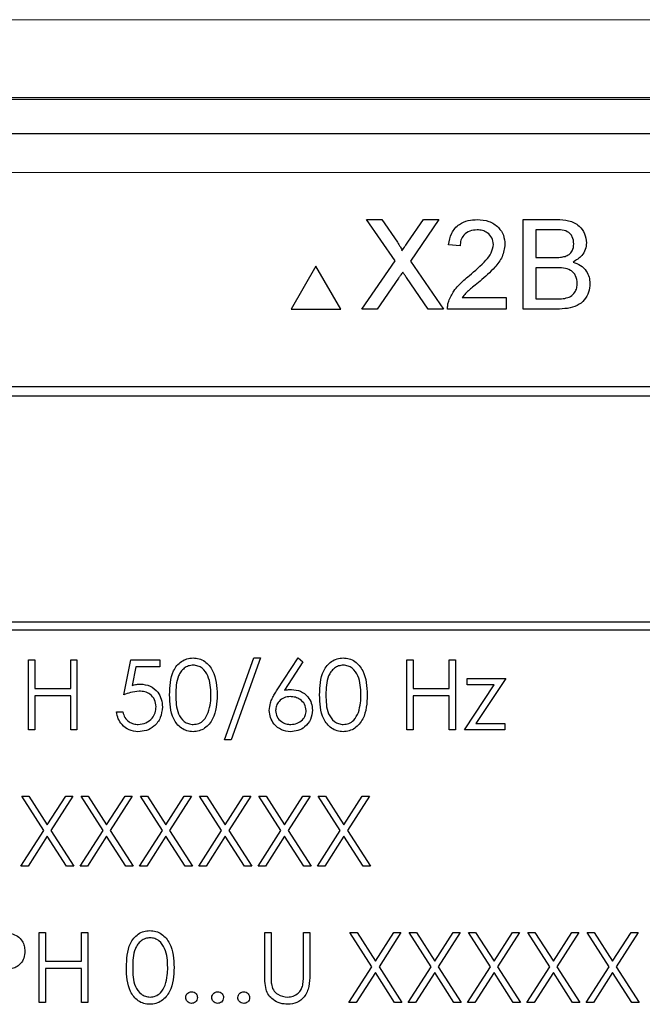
# Paper-space layout 'Blatt3' of a CAD drawing. Header units: millimetres. Extents: x 5 to 418, y 2 to 292.
# Tile 28 of 54: x 77.74 to 83.07, y 208.43 to 216.86. Entities that reach past the tile are written whole.
import ezdxf

# ---------------------------------------------------------------- set-up
doc = ezdxf.new("R2010")
doc.units = ezdxf.units.MM

psp = doc.layouts.new('Blatt3')

# ---------------------------------------------------------------- linework, layer by layer
at = {"color": 7, "linetype": 'Continuous', "lineweight": 25}
for p, q in [((64.6046, 216.1781), (95.728, 216.1781)), ((69.6605, 215.8825), (90.6721, 215.8825)), ((80.7128, 215.1463), (80.8431, 215.1463)), ((80.9569, 214.7922), (80.7128, 215.1463)), ((80.8431, 215.1463), (80.9768, 214.9522)), ((81.0667, 214.9521), (81.2, 215.1463)), ((81.3321, 215.1463), (81.088, 214.791)), ((81.2, 215.1463), (81.3321, 215.1463)), ((82.0548, 214.3797), (82.0548, 215.1463)), ((82.0548, 215.1463), (82.3419, 215.1463)), ((82.309, 215.0579), (82.1629, 215.0579)), ((82.1629, 215.0579), (82.1629, 214.822)), ((81.5142, 214.9203), (81.4159, 214.9301)), ((82.1629, 214.822), (82.321, 214.822)), ((80.2806, 214.7463), (80.0689, 214.3797)), ((80.4923, 214.3797), (80.2806, 214.7463)), ((80.6735, 214.3797), (80.9569, 214.7922)), ((81.088, 214.791), (81.3714, 214.3797)), ((82.3319, 214.7335), (82.1629, 214.7335)), ((82.1629, 214.7335), (82.1629, 214.4681)), ((80.9868, 214.6435), (80.8055, 214.3797)), ((81.241, 214.3797), (81.0544, 214.6506)), ((81.5323, 214.478), (81.9074, 214.478)), ((81.9074, 214.478), (81.9074, 214.3797)), ((82.1629, 214.4681), (82.3443, 214.4681)), ((80.0689, 214.3797), (80.4923, 214.3797)), ((80.8055, 214.3797), (80.6735, 214.3797)), ((81.3714, 214.3797), (81.241, 214.3797)), ((81.9074, 214.3797), (81.4061, 214.3797)), ((82.3426, 214.3797), (82.0548, 214.3797)), ((88.583, 213.7159), (71.7497, 213.7159)), ((88.583, 213.7135), (71.7497, 213.7135)), ((88.502, 213.6349), (71.8353, 213.6349)), ((85.502, 211.7015), (75.1686, 211.7015)), ((75.1686, 211.6349), (85.502, 211.6349)), ((77.8196, 210.7785), (77.8196, 211.3785)), ((77.8196, 211.3785), (77.8734, 211.3785)), ((77.8734, 211.3785), (77.8734, 211.1324)), ((78.1811, 211.1324), (78.1811, 211.3785)), ((78.1811, 211.3785), (78.2349, 211.3785)), ((78.2349, 211.3785), (78.2349, 210.7785)), ((78.6349, 211.0785), (78.6965, 211.3785)), ((78.6965, 211.3785), (78.9426, 211.3785)), ((78.9426, 211.3785), (78.9426, 211.317)), ((79.4965, 210.6939), (79.7474, 211.3939)), ((79.8042, 211.3939), (79.5532, 210.6939)), ((79.7474, 211.3939), (79.8042, 211.3939)), ((79.9482, 211.1201), (80.1273, 211.3939)), ((80.1687, 211.3613), (80.0102, 211.1189)), ((80.1273, 211.3939), (80.1687, 211.3613)), ((81.058, 211.3785), (81.1119, 211.3785)), ((81.058, 210.7785), (81.058, 211.3785)), ((81.1119, 211.3785), (81.1119, 211.1324)), ((81.4196, 211.1324), (81.4196, 211.3785)), ((81.4196, 211.3785), (81.4734, 211.3785)), ((81.4734, 211.3785), (81.4734, 210.7785)), ((78.7386, 211.317), (78.7062, 211.1592)), ((78.9426, 211.317), (78.7386, 211.317)), ((81.5734, 211.217), (81.9042, 211.217)), ((81.5734, 211.1631), (81.5734, 211.217)), ((81.9042, 211.217), (81.6491, 210.8324)), ((77.8734, 211.1324), (78.1811, 211.1324)), ((81.1119, 211.1324), (81.4196, 211.1324)), ((81.5503, 210.7785), (81.8055, 211.1631)), ((81.8055, 211.1631), (81.5734, 211.1631)), ((77.8734, 211.0708), (77.8734, 210.7785)), ((78.1811, 211.0708), (77.8734, 211.0708)), ((78.1811, 210.7785), (78.1811, 211.0708)), ((81.4196, 211.0708), (81.1119, 211.0708)), ((81.1119, 211.0708), (81.1119, 210.7785)), ((81.4196, 210.7785), (81.4196, 211.0708)), ((78.5734, 210.9324), (78.6273, 210.9324)), ((77.8734, 210.7785), (77.8196, 210.7785)), ((78.2349, 210.7785), (78.1811, 210.7785)), ((81.1119, 210.7785), (81.058, 210.7785)), ((81.4734, 210.7785), (81.4196, 210.7785)), ((81.8965, 210.7785), (81.5503, 210.7785)), ((81.6491, 210.8324), (81.8965, 210.8324)), ((81.8965, 210.8324), (81.8965, 210.7785)), ((79.5532, 210.6939), (79.4965, 210.6939)), ((77.9501, 209.9179), (77.7619, 210.2119)), ((77.7619, 210.2119), (77.824, 210.2119)), ((77.824, 210.2119), (77.9811, 209.9664)), ((77.9811, 209.9664), (78.1382, 210.2119)), ((78.2003, 210.2119), (78.0122, 209.9179)), ((78.1382, 210.2119), (78.2003, 210.2119)), ((78.2696, 210.2119), (78.3317, 210.2119)), ((78.4578, 209.9179), (78.2696, 210.2119)), ((78.3317, 210.2119), (78.4888, 209.9664)), ((78.4888, 209.9664), (78.6459, 210.2119)), ((78.708, 210.2119), (78.5199, 209.9179)), ((78.6459, 210.2119), (78.708, 210.2119)), ((78.7773, 210.2119), (78.8394, 210.2119)), ((78.9655, 209.9179), (78.7773, 210.2119)), ((78.8394, 210.2119), (78.9965, 209.9664)), ((78.9965, 209.9664), (79.1536, 210.2119)), ((79.2157, 210.2119), (79.0276, 209.9179)), ((79.1536, 210.2119), (79.2157, 210.2119)), ((79.2849, 210.2119), (79.3471, 210.2119)), ((79.4732, 209.9179), (79.2849, 210.2119)), ((79.3471, 210.2119), (79.5042, 209.9664)), ((79.5042, 209.9664), (79.6613, 210.2119)), ((79.7234, 210.2119), (79.5353, 209.9179)), ((79.6613, 210.2119), (79.7234, 210.2119)), ((79.7926, 210.2119), (79.8548, 210.2119)), ((79.9809, 209.9179), (79.7926, 210.2119)), ((79.8548, 210.2119), (80.0119, 209.9664)), ((80.0119, 209.9664), (80.169, 210.2119)), ((80.2311, 210.2119), (80.043, 209.9179)), ((80.169, 210.2119), (80.2311, 210.2119)), ((80.4886, 209.9179), (80.3003, 210.2119)), ((80.3003, 210.2119), (80.3625, 210.2119)), ((80.3625, 210.2119), (80.5196, 209.9664)), ((80.5196, 209.9664), (80.6767, 210.2119)), ((80.7388, 210.2119), (80.5507, 209.9179)), ((80.6767, 210.2119), (80.7388, 210.2119)), ((77.7542, 209.6119), (77.9501, 209.9179)), ((77.9811, 209.8693), (77.8163, 209.6119)), ((78.1459, 209.6119), (77.9811, 209.8693)), ((78.0122, 209.9179), (78.208, 209.6119)), ((78.2619, 209.6119), (78.4578, 209.9179)), ((78.4888, 209.8693), (78.324, 209.6119)), ((78.6536, 209.6119), (78.4888, 209.8693)), ((78.5199, 209.9179), (78.7157, 209.6119)), ((78.7696, 209.6119), (78.9655, 209.9179)), ((78.9965, 209.8693), (78.8317, 209.6119)), ((79.1613, 209.6119), (78.9965, 209.8693)), ((79.0276, 209.9179), (79.2234, 209.6119)), ((79.2773, 209.6119), (79.4732, 209.9179)), ((79.5042, 209.8693), (79.3394, 209.6119)), ((79.669, 209.6119), (79.5042, 209.8693)), ((79.5353, 209.9179), (79.7311, 209.6119)), ((79.7849, 209.6119), (79.9809, 209.9179)), ((80.0119, 209.8693), (79.8471, 209.6119)), ((80.1767, 209.6119), (80.0119, 209.8693)), ((80.043, 209.9179), (80.2388, 209.6119)), ((80.2926, 209.6119), (80.4886, 209.9179)), ((80.5196, 209.8693), (80.3548, 209.6119)), ((80.6843, 209.6119), (80.5196, 209.8693)), ((80.5507, 209.9179), (80.7465, 209.6119)), ((77.8163, 209.6119), (77.7542, 209.6119)), ((78.208, 209.6119), (78.1459, 209.6119)), ((78.324, 209.6119), (78.2619, 209.6119)), ((78.7157, 209.6119), (78.6536, 209.6119)), ((78.8317, 209.6119), (78.7696, 209.6119)), ((79.2234, 209.6119), (79.1613, 209.6119)), ((79.3394, 209.6119), (79.2773, 209.6119)), ((79.7311, 209.6119), (79.669, 209.6119)), ((79.8471, 209.6119), (79.7849, 209.6119)), ((80.2388, 209.6119), (80.1767, 209.6119)), ((80.3548, 209.6119), (80.2926, 209.6119)), ((80.7465, 209.6119), (80.6843, 209.6119)), ((77.9119, 209.0452), (77.9657, 209.0452)), ((77.9119, 208.4452), (77.9119, 209.0452)), ((77.9657, 209.0452), (77.9657, 208.799)), ((78.2734, 208.799), (78.2734, 209.0452)), ((78.2734, 209.0452), (78.3273, 209.0452)), ((78.3273, 209.0452), (78.3273, 208.4452)), ((79.8426, 209.0452), (79.8965, 209.0452)), ((79.8426, 208.6828), (79.8426, 209.0452)), ((79.8965, 209.0452), (79.8965, 208.6857)), ((80.1734, 208.6857), (80.1734, 209.0452)), ((80.1734, 209.0452), (80.2273, 209.0452)), ((80.2273, 209.0452), (80.2273, 208.6828)), ((80.7578, 208.7512), (80.5696, 209.0452)), ((80.5696, 209.0452), (80.6317, 209.0452)), ((80.6317, 209.0452), (80.7888, 208.7998)), ((80.7888, 208.7998), (80.9459, 209.0452)), ((81.008, 209.0452), (80.8199, 208.7512)), ((80.9459, 209.0452), (81.008, 209.0452)), ((81.0773, 209.0452), (81.1394, 209.0452)), ((81.2655, 208.7512), (81.0773, 209.0452)), ((81.1394, 209.0452), (81.2965, 208.7998)), ((81.2965, 208.7998), (81.4536, 209.0452)), ((81.5157, 209.0452), (81.3276, 208.7512)), ((81.4536, 209.0452), (81.5157, 209.0452)), ((81.7732, 208.7512), (81.5849, 209.0452)), ((81.5849, 209.0452), (81.6471, 209.0452)), ((81.6471, 209.0452), (81.8042, 208.7998)), ((81.8042, 208.7998), (81.9613, 209.0452)), ((82.0234, 209.0452), (81.8353, 208.7512)), ((81.9613, 209.0452), (82.0234, 209.0452)), ((82.0926, 209.0452), (82.1548, 209.0452)), ((82.2809, 208.7512), (82.0926, 209.0452)), ((82.1548, 209.0452), (82.3119, 208.7998)), ((82.3119, 208.7998), (82.469, 209.0452)), ((82.5311, 209.0452), (82.343, 208.7512)), ((82.469, 209.0452), (82.5311, 209.0452)), ((82.6003, 209.0452), (82.6625, 209.0452)), ((82.7886, 208.7512), (82.6003, 209.0452)), ((82.6625, 209.0452), (82.8196, 208.7998)), ((82.8196, 208.7998), (82.9767, 209.0452)), ((83.0388, 209.0452), (82.8507, 208.7512)), ((82.9767, 209.0452), (83.0388, 209.0452)), ((77.9657, 208.799), (78.2734, 208.799)), ((80.5619, 208.4452), (80.7578, 208.7512)), ((80.8199, 208.7512), (81.0157, 208.4452)), ((81.0696, 208.4452), (81.2655, 208.7512)), ((81.3276, 208.7512), (81.5234, 208.4452)), ((81.5773, 208.4452), (81.7732, 208.7512)), ((81.8353, 208.7512), (82.0311, 208.4452)), ((82.0849, 208.4452), (82.2809, 208.7512)), ((82.343, 208.7512), (82.5388, 208.4452)), ((82.5926, 208.4452), (82.7886, 208.7512)), ((82.8507, 208.7512), (83.0465, 208.4452)), ((78.2734, 208.7375), (77.9657, 208.7375)), ((77.9657, 208.7375), (77.9657, 208.4452)), ((78.2734, 208.4452), (78.2734, 208.7375)), ((80.7888, 208.7026), (80.624, 208.4452)), ((80.9536, 208.4452), (80.7888, 208.7026)), ((81.2965, 208.7026), (81.1317, 208.4452)), ((81.4613, 208.4452), (81.2965, 208.7026)), ((81.8042, 208.7026), (81.6394, 208.4452)), ((81.969, 208.4452), (81.8042, 208.7026)), ((82.3119, 208.7026), (82.1471, 208.4452)), ((82.4767, 208.4452), (82.3119, 208.7026)), ((82.8196, 208.7026), (82.6548, 208.4452)), ((82.9843, 208.4452), (82.8196, 208.7026)), ((77.9657, 208.4452), (77.9119, 208.4452)), ((78.3273, 208.4452), (78.2734, 208.4452)), ((80.624, 208.4452), (80.5619, 208.4452)), ((81.0157, 208.4452), (80.9536, 208.4452)), ((81.1317, 208.4452), (81.0696, 208.4452)), ((81.5234, 208.4452), (81.4613, 208.4452)), ((81.6394, 208.4452), (81.5773, 208.4452)), ((82.0311, 208.4452), (81.969, 208.4452)), ((82.1471, 208.4452), (82.0849, 208.4452)), ((82.5388, 208.4452), (82.4767, 208.4452)), ((82.6548, 208.4452), (82.5926, 208.4452)), ((83.0465, 208.4452), (82.9843, 208.4452))]:
    psp.add_line(p, q, dxfattribs=at)
at = {"color": 7, "linetype": 'Continuous', "lineweight": 18}
psp.add_line((90.6721, 215.5492), (69.6605, 215.5492), dxfattribs=at)
for points, knots in [([(60.4964, 216.8464), (63.0784, 216.8487), (68.2436, 216.8534), (77.3858, 216.857), (87.9241, 216.8565), (95.8638, 216.8497), (99.8362, 216.8464)], [0, 0, 0, 0, 0.1970476, 0.3942021, 0.6969067, 1, 1, 1, 1]), ([(99.7969, 216.1798), (95.8324, 216.1832), (87.9086, 216.1899), (77.3928, 216.1904), (68.2689, 216.1869), (63.1139, 216.1822), (60.5357, 216.1798)], [0, 0, 0, 0, 0.303092, 0.605798, 0.802846, 1, 1, 1, 1])]:
    psp.add_open_spline(points, degree=3, knots=knots, dxfattribs=at)
at = {"color": 7, "linetype": 'Continuous', "lineweight": 25}
for points, knots in [([(81.4159, 214.9301), (81.4216, 214.9641), (81.4329, 215.032), (81.4988, 215.1072), (81.5811, 215.1419), (81.6348, 215.1449), (81.6617, 215.1463)], [0, 0, 0, 0, 0.280235, 0.558893, 0.779132, 1, 1, 1, 1]), ([(81.6617, 215.1463), (81.6951, 215.144), (81.7619, 215.1394), (81.8417, 215.0863), (81.8905, 215.0134), (81.8952, 214.9609), (81.8976, 214.9347)], [0, 0, 0, 0, 0.280482, 0.559644, 0.779749, 1, 1, 1, 1]), ([(82.3419, 215.1463), (82.3759, 215.1452), (82.4437, 215.143), (82.5322, 215.1008), (82.5848, 215.0273), (82.5919, 214.9742), (82.5954, 214.9476)], [0, 0, 0, 0, 0.281116, 0.560026, 0.780112, 1, 1, 1, 1]), ([(82.4873, 214.9381), (82.485, 214.9589), (82.4816, 214.9902), (82.4581, 215.0254), (82.4061, 215.0616), (82.3521, 215.0595), (82.309, 215.0579)], [0, 0, 0, 0, 0.249512, 0.375019, 0.500244, 1, 1, 1, 1]), ([(81.6595, 215.0579), (81.6383, 215.0563), (81.596, 215.0532), (81.5451, 215.0187), (81.5179, 214.9701), (81.5154, 214.9369), (81.5142, 214.9203)], [0, 0, 0, 0, 0.28041, 0.559489, 0.779375, 1, 1, 1, 1]), ([(81.7993, 214.9338), (81.7967, 214.9534), (81.7915, 214.9926), (81.7517, 215.0336), (81.7057, 215.0551), (81.6749, 215.057), (81.6595, 215.0579)], [0, 0, 0, 0, 0.27908, 0.558612, 0.779043, 1, 1, 1, 1]), ([(80.9768, 214.9522), (80.9855, 214.9392), (80.9974, 214.921), (81.0122, 214.897), (81.0152, 214.8851), (81.0166, 214.8791)], [0, 0, 0, 0, 0.561277, 0.781763, 1, 1, 1, 1]), ([(81.0166, 214.8791), (81.026, 214.8927), (81.0426, 214.9171), (81.0593, 214.9414), (81.0667, 214.9521)], [0, 0, 0, 0, 0.56, 1, 1, 1, 1]), ([(81.5932, 214.6664), (81.6422, 214.7083), (81.7104, 214.7667), (81.7857, 214.8578), (81.7948, 214.9085), (81.7993, 214.9338)], [0, 0, 0, 0, 0.561313, 0.781386, 1, 1, 1, 1]), ([(81.8976, 214.9347), (81.8924, 214.8981), (81.882, 214.8247), (81.7996, 214.7186), (81.7284, 214.6575), (81.6848, 214.6202)], [0, 0, 0, 0, 0.278741, 0.558834, 1, 1, 1, 1]), ([(82.4131, 214.831), (82.4254, 214.836), (82.4498, 214.8458), (82.4817, 214.8831), (82.4852, 214.9173), (82.4873, 214.9381)], [0, 0, 0, 0, 0.2808695, 0.5610626, 1, 1, 1, 1]), ([(82.5954, 214.9476), (82.5933, 214.9278), (82.5889, 214.8882), (82.5519, 214.825), (82.5075, 214.7987), (82.4804, 214.7827)], [0, 0, 0, 0, 0.280336, 0.5608003, 1, 1, 1, 1]), ([(82.321, 214.822), (82.3384, 214.822), (82.3694, 214.822), (82.3998, 214.8283), (82.4131, 214.831)], [0, 0, 0, 0, 0.560393, 1, 1, 1, 1]), ([(82.5168, 214.6008), (82.5144, 214.6227), (82.5108, 214.6557), (82.4858, 214.6921), (82.4339, 214.7329), (82.3772, 214.7333), (82.3319, 214.7335)], [0, 0, 0, 0, 0.249802, 0.375546, 0.501154, 1, 1, 1, 1]), ([(82.4804, 214.7827), (82.5027, 214.7746), (82.5472, 214.7584), (82.5944, 214.7103), (82.6211, 214.6549), (82.6236, 214.6178), (82.6249, 214.5993)], [0, 0, 0, 0, 0.280211, 0.55967, 0.779709, 1, 1, 1, 1]), ([(81.0229, 214.6962), (81.0161, 214.6864), (81.004, 214.6689), (80.9921, 214.6513), (80.9868, 214.6435)], [0, 0, 0, 0, 0.560002, 1, 1, 1, 1]), ([(81.0544, 214.6506), (81.0485, 214.6591), (81.038, 214.6743), (81.0275, 214.6895), (81.0229, 214.6962)], [0, 0, 0, 0, 0.56, 1, 1, 1, 1]), ([(81.4164, 214.4479), (81.4294, 214.4776), (81.4508, 214.5266), (81.4991, 214.5835), (81.5444, 214.6269), (81.5769, 214.6532), (81.5932, 214.6664)], [0, 0, 0, 0, 0.339411, 0.559525, 0.779752, 1, 1, 1, 1]), ([(81.6848, 214.6202), (81.6666, 214.6051), (81.6364, 214.5802), (81.5949, 214.5452), (81.5603, 214.5146), (81.5417, 214.4902), (81.5323, 214.478)], [0, 0, 0, 0, 0.340038, 0.560063, 0.78009, 1, 1, 1, 1]), ([(82.6249, 214.5993), (82.6225, 214.574), (82.6177, 214.5234), (82.5804, 214.4551), (82.4912, 214.3854), (82.4039, 214.382), (82.3426, 214.3797)], [0, 0, 0, 0, 0.187143, 0.374319, 0.560786, 1, 1, 1, 1]), ([(82.4099, 214.4718), (82.4268, 214.476), (82.4604, 214.4843), (82.496, 214.5193), (82.5143, 214.5602), (82.516, 214.5873), (82.5168, 214.6008)], [0, 0, 0, 0, 0.28029, 0.559018, 0.779402, 1, 1, 1, 1]), ([(82.3443, 214.4681), (82.3566, 214.4681), (82.3785, 214.4681), (82.4003, 214.4707), (82.4099, 214.4718)], [0, 0, 0, 0, 0.560099, 1, 1, 1, 1]), ([(81.4061, 214.3797), (81.4064, 214.3927), (81.4069, 214.4159), (81.4135, 214.4381), (81.4164, 214.4479)], [0, 0, 0, 0, 0.5599563, 1, 1, 1, 1]), ([(79.0273, 211.0783), (79.0296, 211.1499), (79.0325, 211.2396), (79.0884, 211.3297), (79.1273, 211.3655), (79.1752, 211.3896), (79.2103, 211.3925), (79.2279, 211.3939)], [0, 0, 0, 0, 0.498702, 0.624177, 0.749467, 0.874745, 1, 1, 1, 1]), ([(79.2279, 211.3939), (79.2455, 211.3925), (79.2808, 211.3897), (79.3452, 211.3583), (79.4263, 211.2582), (79.4315, 211.1503), (79.4349, 211.0783)], [0, 0, 0, 0, 0.1256, 0.251197, 0.500581, 1, 1, 1, 1]), ([(80.3119, 211.0783), (80.3142, 211.1499), (80.3171, 211.2396), (80.373, 211.3297), (80.412, 211.3655), (80.4599, 211.3896), (80.4949, 211.3925), (80.5125, 211.3939)], [0, 0, 0, 0, 0.498702, 0.6241765, 0.7494675, 0.8747453, 1, 1, 1, 1]), ([(80.5125, 211.3939), (80.5301, 211.3925), (80.5655, 211.3897), (80.6298, 211.3583), (80.7109, 211.2582), (80.7161, 211.1503), (80.7196, 211.0783)], [0, 0, 0, 0, 0.1256, 0.251197, 0.500581, 1, 1, 1, 1]), ([(79.2297, 211.3324), (79.2159, 211.331), (79.1884, 211.3282), (79.1519, 211.3071), (79.1228, 211.2776), (79.0831, 211.2046), (79.082, 211.1345), (79.0811, 211.0785)], [0, 0, 0, 0, 0.125139, 0.250418, 0.375519, 0.500847, 1, 1, 1, 1]), ([(79.3811, 211.0785), (79.3789, 211.1342), (79.3756, 211.2177), (79.3194, 211.3002), (79.2709, 211.328), (79.2434, 211.3309), (79.2297, 211.3324)], [0, 0, 0, 0, 0.500072, 0.749021, 0.874598, 1, 1, 1, 1]), ([(80.5143, 211.3324), (80.5005, 211.331), (80.473, 211.3282), (80.4365, 211.3071), (80.4074, 211.2776), (80.3677, 211.2046), (80.3666, 211.1345), (80.3657, 211.0785)], [0, 0, 0, 0, 0.125139, 0.250418, 0.375519, 0.500847, 1, 1, 1, 1]), ([(80.6657, 211.0785), (80.6635, 211.1342), (80.6602, 211.2177), (80.604, 211.3002), (80.5555, 211.328), (80.528, 211.3309), (80.5143, 211.3324)], [0, 0, 0, 0, 0.500072, 0.749021, 0.874598, 1, 1, 1, 1]), ([(78.7672, 211.1093), (78.7418, 211.1067), (78.6963, 211.1019), (78.6537, 211.0857), (78.6349, 211.0785)], [0, 0, 0, 0, 0.559416, 1, 1, 1, 1]), ([(78.7062, 211.1592), (78.7192, 211.1627), (78.7424, 211.1691), (78.7663, 211.1703), (78.7769, 211.1708)], [0, 0, 0, 0, 0.560064, 1, 1, 1, 1]), ([(78.9119, 210.9768), (78.9097, 210.9976), (78.9052, 211.0391), (78.8648, 211.0841), (78.8159, 211.1065), (78.7834, 211.1083), (78.7672, 211.1093)], [0, 0, 0, 0, 0.279539, 0.558617, 0.779047, 1, 1, 1, 1]), ([(78.7769, 211.1708), (78.8056, 211.1678), (78.8629, 211.1617), (78.926, 211.1077), (78.9611, 211.042), (78.9642, 210.9971), (78.9657, 210.9746)], [0, 0, 0, 0, 0.279688, 0.559025, 0.779292, 1, 1, 1, 1]), ([(79.8811, 210.9458), (79.8832, 210.9673), (79.8867, 211.0026), (79.9058, 211.0484), (79.9256, 211.0851), (79.9406, 211.1084), (79.9482, 211.1201)], [0, 0, 0, 0, 0.339374, 0.559486, 0.779731, 1, 1, 1, 1]), ([(80.0102, 211.1189), (80.0217, 211.1207), (80.0423, 211.1239), (80.0632, 211.1245), (80.0723, 211.1247)], [0, 0, 0, 0, 0.55991, 1, 1, 1, 1]), ([(80.0723, 211.1247), (80.0986, 211.1217), (80.1512, 211.1157), (80.2097, 211.0676), (80.2451, 211.0089), (80.2486, 210.9676), (80.2503, 210.9469)], [0, 0, 0, 0, 0.279638, 0.559326, 0.779527, 1, 1, 1, 1]), ([(79.2279, 210.7631), (79.2103, 210.7646), (79.1753, 210.7674), (79.1116, 210.7988), (79.0328, 210.8996), (79.0295, 211.0068), (79.0273, 211.0783)], [0, 0, 0, 0, 0.125551, 0.25109, 0.50025, 1, 1, 1, 1]), ([(79.0811, 211.0785), (79.0815, 211.0224), (79.0822, 210.9384), (79.1398, 210.8565), (79.1885, 210.8291), (79.2159, 210.8261), (79.2297, 210.8247)], [0, 0, 0, 0, 0.500291, 0.749086, 0.874606, 1, 1, 1, 1]), ([(79.4349, 211.0783), (79.4316, 211.0063), (79.4266, 210.8983), (79.345, 210.7988), (79.2808, 210.7674), (79.2455, 210.7646), (79.2279, 210.7631)], [0, 0, 0, 0, 0.499407, 0.748743, 0.874372, 1, 1, 1, 1]), ([(79.3584, 210.9277), (79.366, 210.9553), (79.3797, 211.0048), (79.3807, 211.056), (79.3811, 211.0785)], [0, 0, 0, 0, 0.559599, 1, 1, 1, 1]), ([(80.061, 211.0631), (80.0428, 211.0616), (80.0062, 211.0585), (79.9643, 211.0268), (79.9389, 210.9866), (79.9363, 210.958), (79.9349, 210.9437)], [0, 0, 0, 0, 0.280127, 0.559515, 0.779719, 1, 1, 1, 1]), ([(80.1965, 210.9437), (80.1937, 210.9625), (80.1882, 211.0002), (80.1488, 211.0381), (80.1054, 211.06), (80.0758, 211.0621), (80.061, 211.0631)], [0, 0, 0, 0, 0.278754, 0.558605, 0.779147, 1, 1, 1, 1]), ([(80.5125, 210.7631), (80.495, 210.7646), (80.4599, 210.7674), (80.3962, 210.7988), (80.3174, 210.8996), (80.3141, 211.0068), (80.3119, 211.0783)], [0, 0, 0, 0, 0.125551, 0.25109, 0.50025, 1, 1, 1, 1]), ([(80.3657, 211.0785), (80.3662, 211.0224), (80.3668, 210.9384), (80.4244, 210.8565), (80.4731, 210.8291), (80.5006, 210.8261), (80.5143, 210.8247)], [0, 0, 0, 0, 0.500291, 0.749086, 0.874606, 1, 1, 1, 1]), ([(80.7196, 211.0783), (80.7162, 211.0063), (80.7112, 210.8983), (80.6296, 210.7988), (80.5654, 210.7674), (80.5301, 210.7646), (80.5125, 210.7631)], [0, 0, 0, 0, 0.499407, 0.748743, 0.874372, 1, 1, 1, 1]), ([(80.643, 210.9277), (80.6506, 210.9553), (80.6643, 211.0048), (80.6653, 211.056), (80.6657, 211.0785)], [0, 0, 0, 0, 0.559599, 1, 1, 1, 1]), ([(78.7565, 210.7631), (78.7307, 210.7658), (78.6793, 210.771), (78.6212, 210.8169), (78.5852, 210.8729), (78.5773, 210.9125), (78.5734, 210.9324)], [0, 0, 0, 0, 0.279625, 0.559019, 0.77938, 1, 1, 1, 1]), ([(78.6273, 210.9324), (78.6319, 210.9154), (78.6412, 210.8816), (78.6778, 210.8473), (78.7186, 210.8282), (78.7459, 210.8258), (78.7596, 210.8247)], [0, 0, 0, 0, 0.28005, 0.559166, 0.779583, 1, 1, 1, 1]), ([(78.9657, 210.9746), (78.9622, 210.9434), (78.9552, 210.8812), (78.9013, 210.8089), (78.83, 210.7687), (78.781, 210.765), (78.7565, 210.7631)], [0, 0, 0, 0, 0.279864, 0.559271, 0.779424, 1, 1, 1, 1]), ([(78.7596, 210.8247), (78.7821, 210.8273), (78.827, 210.8326), (78.8771, 210.8736), (78.9076, 210.9238), (78.9105, 210.9591), (78.9119, 210.9768)], [0, 0, 0, 0, 0.279617, 0.559357, 0.779559, 1, 1, 1, 1]), ([(80.0628, 210.7631), (80.036, 210.7664), (79.9823, 210.7728), (79.9217, 210.8215), (79.8874, 210.8827), (79.8832, 210.9248), (79.8811, 210.9458)], [0, 0, 0, 0, 0.27967, 0.559085, 0.779558, 1, 1, 1, 1]), ([(79.9349, 210.9437), (79.9375, 210.9252), (79.9427, 210.8884), (79.9801, 210.8503), (80.0223, 210.828), (80.0512, 210.8258), (80.0657, 210.8247)], [0, 0, 0, 0, 0.279059, 0.55882, 0.779303, 1, 1, 1, 1]), ([(80.2503, 210.9469), (80.2472, 210.9194), (80.241, 210.8645), (80.1898, 210.8037), (80.1273, 210.7692), (80.0843, 210.7652), (80.0628, 210.7631)], [0, 0, 0, 0, 0.279631, 0.55896, 0.779478, 1, 1, 1, 1]), ([(80.0657, 210.8247), (80.0841, 210.8265), (80.121, 210.8302), (80.1637, 210.861), (80.1919, 210.9002), (80.195, 210.9292), (80.1965, 210.9437)], [0, 0, 0, 0, 0.280018, 0.559853, 0.779987, 1, 1, 1, 1]), ([(79.2297, 210.8247), (79.246, 210.8267), (79.2788, 210.8308), (79.3295, 210.8651), (79.3474, 210.904), (79.3584, 210.9277)], [0, 0, 0, 0, 0.280257, 0.560781, 1, 1, 1, 1]), ([(80.5143, 210.8247), (80.5307, 210.8267), (80.5635, 210.8308), (80.6141, 210.8651), (80.6321, 210.904), (80.643, 210.9277)], [0, 0, 0, 0, 0.280257, 0.560781, 1, 1, 1, 1]), ([(77.6739, 209.0362), (77.6921, 209.0296), (77.7286, 209.0164), (77.7663, 208.9758), (77.7861, 208.9297), (77.7879, 208.8994), (77.7888, 208.8842)], [0, 0, 0, 0, 0.2797054, 0.5593809, 0.7795086, 1, 1, 1, 1]), ([(78.658, 208.7449), (78.6603, 208.8166), (78.6633, 208.9063), (78.7192, 208.9964), (78.7581, 209.0322), (78.806, 209.0563), (78.8411, 209.0591), (78.8586, 209.0606)], [0, 0, 0, 0, 0.498702, 0.624177, 0.749467, 0.874745, 1, 1, 1, 1]), ([(78.8604, 208.999), (78.8467, 208.9977), (78.8192, 208.9949), (78.7827, 208.9738), (78.7536, 208.9443), (78.7139, 208.8712), (78.7128, 208.8012), (78.7119, 208.7452)], [0, 0, 0, 0, 0.125139, 0.250418, 0.375519, 0.500847, 1, 1, 1, 1]), ([(78.8586, 209.0606), (78.8763, 209.0592), (78.9116, 209.0563), (78.976, 209.025), (79.0571, 208.9249), (79.0623, 208.817), (79.0657, 208.7449)], [0, 0, 0, 0, 0.1256, 0.251197, 0.500581, 1, 1, 1, 1]), ([(79.0119, 208.7452), (79.0097, 208.8009), (79.0063, 208.8843), (78.9502, 208.9668), (78.9016, 208.9947), (78.8742, 208.9976), (78.8604, 208.999)], [0, 0, 0, 0, 0.500072, 0.749021, 0.874598, 1, 1, 1, 1]), ([(77.7888, 208.8842), (77.7874, 208.8645), (77.7845, 208.8249), (77.7544, 208.7768), (77.7136, 208.7457), (77.6839, 208.7366), (77.6691, 208.732)], [0, 0, 0, 0, 0.280099, 0.559324, 0.779458, 1, 1, 1, 1]), ([(78.8586, 208.4298), (78.8411, 208.4312), (78.8061, 208.4341), (78.7424, 208.4655), (78.6636, 208.5663), (78.6602, 208.6734), (78.658, 208.7449)], [0, 0, 0, 0, 0.125551, 0.25109, 0.50025, 1, 1, 1, 1]), ([(78.7119, 208.7452), (78.7123, 208.6891), (78.713, 208.6051), (78.7706, 208.5232), (78.8192, 208.4958), (78.8467, 208.4928), (78.8604, 208.4913)], [0, 0, 0, 0, 0.500291, 0.749086, 0.874606, 1, 1, 1, 1]), ([(79.0657, 208.7449), (79.0624, 208.6729), (79.0573, 208.565), (78.9758, 208.4655), (78.9116, 208.4341), (78.8763, 208.4312), (78.8586, 208.4298)], [0, 0, 0, 0, 0.499407, 0.748743, 0.874372, 1, 1, 1, 1]), ([(78.9892, 208.5943), (78.9968, 208.622), (79.0105, 208.6714), (79.0114, 208.7226), (79.0119, 208.7452)], [0, 0, 0, 0, 0.559599, 1, 1, 1, 1]), ([(79.8533, 208.5564), (79.8495, 208.5798), (79.8426, 208.6217), (79.8426, 208.6641), (79.8426, 208.6828)], [0, 0, 0, 0, 0.559499, 1, 1, 1, 1]), ([(79.8965, 208.6857), (79.8964, 208.6708), (79.8963, 208.6441), (79.8981, 208.6176), (79.8989, 208.6059)], [0, 0, 0, 0, 0.560124, 1, 1, 1, 1]), ([(80.2273, 208.6828), (80.2268, 208.6494), (80.2257, 208.5829), (80.1895, 208.4943), (80.1197, 208.4383), (80.0671, 208.4326), (80.0408, 208.4298)], [0, 0, 0, 0, 0.281655, 0.560111, 0.78008, 1, 1, 1, 1]), ([(80.1673, 208.5925), (80.1696, 208.6098), (80.1736, 208.6408), (80.1735, 208.672), (80.1734, 208.6857)], [0, 0, 0, 0, 0.559624, 1, 1, 1, 1]), ([(78.8604, 208.4913), (78.8768, 208.4934), (78.9096, 208.4975), (78.9603, 208.5318), (78.9782, 208.5706), (78.9892, 208.5943)], [0, 0, 0, 0, 0.280257, 0.560781, 1, 1, 1, 1]), ([(79.8989, 208.6059), (79.9027, 208.5875), (79.9103, 208.5509), (79.9617, 208.5037), (80.009, 208.496), (80.0378, 208.4913)], [0, 0, 0, 0, 0.281057, 0.560821, 1, 1, 1, 1]), ([(80.0378, 208.4913), (80.0544, 208.4931), (80.0875, 208.4967), (80.1275, 208.5221), (80.1548, 208.5554), (80.1631, 208.5802), (80.1673, 208.5925)], [0, 0, 0, 0, 0.279787, 0.559377, 0.779569, 1, 1, 1, 1]), ([(79.1657, 208.4875), (79.1666, 208.4949), (79.1683, 208.5096), (79.1819, 208.5259), (79.1983, 208.536), (79.2099, 208.537), (79.2157, 208.5375)], [0, 0, 0, 0, 0.279576, 0.559284, 0.779552, 1, 1, 1, 1]), ([(79.2157, 208.4375), (79.2084, 208.4384), (79.1937, 208.4402), (79.1774, 208.4538), (79.1673, 208.4701), (79.1663, 208.4817), (79.1657, 208.4875)], [0, 0, 0, 0, 0.279581, 0.559143, 0.779575, 1, 1, 1, 1]), ([(79.2157, 208.5375), (79.2231, 208.5367), (79.2379, 208.535), (79.2541, 208.5212), (79.2643, 208.5049), (79.2653, 208.4933), (79.2657, 208.4875)], [0, 0, 0, 0, 0.2796016, 0.559212, 0.7794752, 1, 1, 1, 1]), ([(79.2657, 208.4875), (79.2648, 208.4801), (79.2631, 208.4654), (79.2494, 208.4491), (79.2331, 208.4391), (79.2215, 208.438), (79.2157, 208.4375)], [0, 0, 0, 0, 0.279469, 0.559358, 0.779674, 1, 1, 1, 1]), ([(79.3888, 208.4875), (79.3897, 208.4949), (79.3914, 208.5096), (79.405, 208.5259), (79.4214, 208.536), (79.433, 208.537), (79.4388, 208.5375)], [0, 0, 0, 0, 0.279576, 0.559284, 0.779552, 1, 1, 1, 1]), ([(79.4388, 208.4375), (79.4314, 208.4384), (79.4167, 208.4402), (79.4005, 208.4538), (79.3904, 208.4701), (79.3893, 208.4817), (79.3888, 208.4875)], [0, 0, 0, 0, 0.279581, 0.559143, 0.779575, 1, 1, 1, 1]), ([(79.4388, 208.5375), (79.4462, 208.5367), (79.461, 208.535), (79.4772, 208.5212), (79.4874, 208.5049), (79.4883, 208.4933), (79.4888, 208.4875)], [0, 0, 0, 0, 0.2796016, 0.559212, 0.7794752, 1, 1, 1, 1]), ([(79.4888, 208.4875), (79.4879, 208.4801), (79.4862, 208.4654), (79.4725, 208.4491), (79.4562, 208.4391), (79.4446, 208.438), (79.4388, 208.4375)], [0, 0, 0, 0, 0.279469, 0.559358, 0.779674, 1, 1, 1, 1]), ([(79.6119, 208.4875), (79.6127, 208.4949), (79.6145, 208.5096), (79.6281, 208.5259), (79.6445, 208.536), (79.6561, 208.537), (79.6619, 208.5375)], [0, 0, 0, 0, 0.279576, 0.559284, 0.779552, 1, 1, 1, 1]), ([(79.6619, 208.4375), (79.6545, 208.4384), (79.6398, 208.4402), (79.6235, 208.4538), (79.6135, 208.4701), (79.6124, 208.4817), (79.6119, 208.4875)], [0, 0, 0, 0, 0.279581, 0.559143, 0.779575, 1, 1, 1, 1]), ([(79.6619, 208.5375), (79.6693, 208.5367), (79.6841, 208.535), (79.7002, 208.5212), (79.7105, 208.5049), (79.7114, 208.4933), (79.7119, 208.4875)], [0, 0, 0, 0, 0.2796016, 0.559212, 0.7794752, 1, 1, 1, 1]), ([(79.7119, 208.4875), (79.711, 208.4801), (79.7093, 208.4654), (79.6956, 208.4491), (79.6792, 208.4391), (79.6677, 208.438), (79.6619, 208.4375)], [0, 0, 0, 0, 0.2794691, 0.5593578, 0.7796739, 1, 1, 1, 1]), ([(80.0408, 208.4298), (80.0181, 208.4314), (79.9725, 208.4345), (79.9151, 208.4643), (79.873, 208.5062), (79.8599, 208.5397), (79.8533, 208.5564)], [0, 0, 0, 0, 0.280221, 0.559914, 0.779952, 1, 1, 1, 1])]:
    psp.add_open_spline(points, degree=3, knots=knots, dxfattribs=at)

doc.saveas('drawing.dxf')
